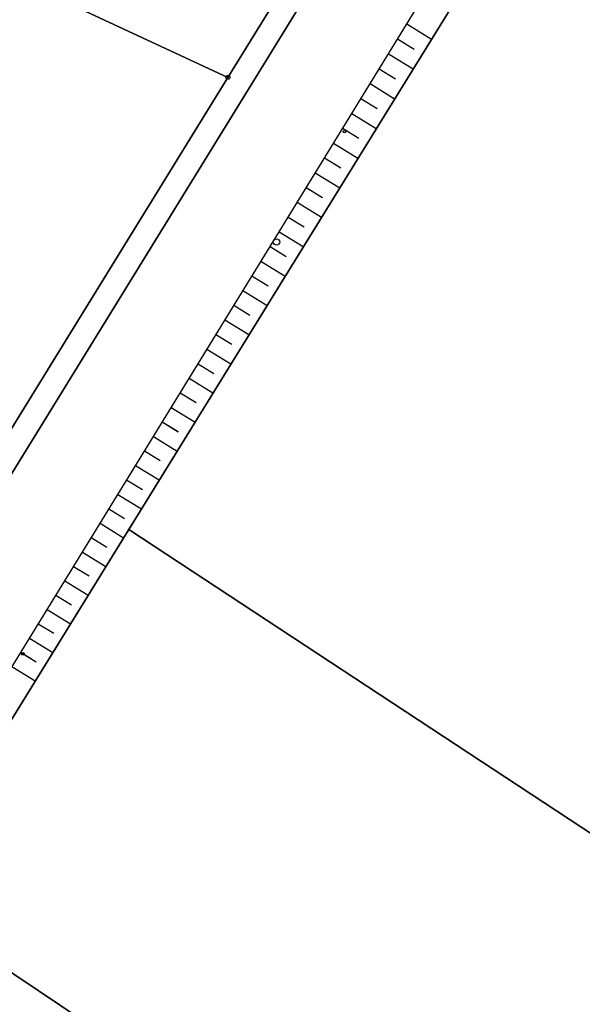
# Model space of a CAD drawing. Extents: x 2408905 to 4819478, y 5786105 to 11573663.
# Tile 18 of 39: x 2410016 to 2410089, y 5786674 to 5786802. Entities that reach past the tile are written whole.
import ezdxf

# ---------------------------------------------------------------- set-up
doc = ezdxf.new("R2010")
doc.units = 0
for name, color, linetype in [('K100-FLST_GRENZEN', 40, 'Continuous'), ('K140-KATASTERTOPO', 7, 'Continuous'), ('K145-VERM_PKTE', 7, 'Continuous')]:
    doc.layers.add(name, color=color, linetype=linetype)

# ---------------------------------------------------------------- blocks, each defined once
blk = doc.blocks.new('128')
at = {"color": 250, "linetype": 'Continuous'}
blk.add_circle((0, 0), 0.5, dxfattribs=at)
blk = doc.blocks.new('122')
at = {"color": 11, "linetype": 'Continuous'}
blk.add_circle((0, 0), 1.25, dxfattribs=at)
blk = doc.blocks.new('251')
at = {"color": 40, "linetype": 'Continuous'}
blk.add_circle((0, 0), 0.175, dxfattribs=at)
blk = doc.blocks.new('GRENZSTEIN')
at = {"color": 7, "linetype": 'Continuous'}
blk.add_circle((0, 0), 0.75, dxfattribs=at)

msp = doc.modelspace()

# ---------------------------------------------------------------- linework, layer by layer
at = {"layer": 'K100-FLST_GRENZEN', "color": 250}
for points in [[(2409942.979, 5786594.967), (2409996.247, 5786681.33), (2410000.358, 5786687.984), (2410029.923, 5786735.841), (2410090.49, 5786833.877), (2410151.056, 5786931.913), (2410176.084, 5786972.424), (2410182.635, 5786983.027), (2410175.94, 5786985.231), (2410171.788, 5786986.597), (2410166.243, 5786988.422), (2410124.468, 5786921.005), (2410106.04, 5786891.267), (2410103.841, 5786887.697), (2410077.643, 5786845.173), (2410073.706, 5786838.781), (2410071.878, 5786835.813), (2410004.876, 5786727.078), (2410001.393, 5786721.437), (2409999.874, 5786718.982), (2409982.028, 5786690), (2409945.76, 5786631.418)], [(2410059.507, 5786648.343), (2410000.358, 5786687.984), (2409996.247, 5786681.33), (2409942.979, 5786594.967)]]:
    msp.add_lwpolyline(points, dxfattribs=at)
for points in [[(2410085.403, 5786699.357), (2410228.085, 5786605.528), (2410220.306, 5786675.062), (2410206.917, 5786818.442), (2410193.529, 5786961.822), (2410188.734, 5786971.028), (2410181.216, 5786973.867), (2410151.056, 5786931.913), (2410090.49, 5786833.877), (2410029.923, 5786735.841)], [(2410042.789, 5786794.435), (2410070.895, 5786839.97), (2410047.92, 5786854.171), (2410018.134, 5786805.914)], [(2409865.705, 5786503.032), (2409871.977, 5786513.4), (2409880.784, 5786525.842), (2409941.582, 5786624.67), (2409945.76, 5786631.418), (2409982.028, 5786690), (2409999.874, 5786718.982), (2410003.076, 5786724.157), (2410004.876, 5786727.078), (2410071.878, 5786835.813), (2410070.895, 5786839.97), (2410042.789, 5786794.435), (2410026.732, 5786768.42), (2410002.225, 5786728.715), (2409997.895, 5786721.695), (2409976.274, 5786686.62), (2409963.108, 5786665.26), (2409961.955, 5786663.388), (2409942.765, 5786632.257), (2409938.728, 5786625.591), (2409896.004, 5786556.459), (2409866.307, 5786508.406), (2409863.72, 5786504.219)], [(2409969.979, 5786739.614), (2410002.225, 5786728.715), (2410026.732, 5786768.42), (2410042.789, 5786794.435), (2410018.134, 5786805.914), (2410014.609, 5786807.555), (2410000.221, 5786786.092), (2409991.215, 5786772.657), (2409982.352, 5786759.418), (2409978.561, 5786753.52), (2409975.348, 5786748.314)], [(2410000.358, 5786687.984), (2410059.507, 5786648.343), (2410071.587, 5786640.247), (2410078.862, 5786635.372), (2410166.662, 5786576.54), (2410235.245, 5786530.582), (2410236.388, 5786531.243), (2410228.085, 5786605.528), (2410085.403, 5786699.357), (2410029.923, 5786735.841)]]:
    msp.add_lwpolyline(points, close=True, dxfattribs=at)
at = {"layer": 'K140-KATASTERTOPO', "color": 250}
msp.add_polyline3d([(2409877.985, 5786497.408, 0), (2409892.282, 5786520.624, 0), (2409935.544, 5786587.197, 0), (2409986.243, 5786671.594, 0), (2410084.793, 5786831.999, 0), (2410113.675, 5786878.996, 0), (2410143.567, 5786926.839, 0), (2410159.5, 5786949.228, 0), (2410176.084, 5786972.424, 0), (2410182.635, 5786983.027, 0), (2410181.216, 5786973.867, 0), (2410151.056, 5786931.913, 0), (2410029.923, 5786735.841, 0), (2410000.358, 5786687.984, 0), (2409996.247, 5786681.33, 0), (2409942.979, 5786594.967, 0), (2409941.473, 5786592.525, 0), (2409940.363, 5786590.727, 0), (2409928.208, 5786571.033, 0), (2409895.508, 5786518.057, 0), (2409877.678, 5786489.314, 0), (2409877.985, 5786497.408, 0)], close=True, dxfattribs=at)
msp.add_polyline3d([(2409877.985, 5786497.408, 0), (2409892.282, 5786520.624, 0), (2409935.544, 5786587.197, 0), (2409986.243, 5786671.594, 0), (2410084.793, 5786831.999, 0), (2410113.675, 5786878.996, 0), (2410143.567, 5786926.839, 0), (2410159.5, 5786949.228, 0), (2410176.084, 5786972.424, 0), (2410182.635, 5786983.027, 0), (2410181.216, 5786973.867, 0), (2410151.056, 5786931.913, 0), (2410029.923, 5786735.841, 0), (2410000.358, 5786687.984, 0), (2409996.247, 5786681.33, 0), (2409942.979, 5786594.967, 0), (2409941.473, 5786592.525, 0), (2409940.363, 5786590.727, 0), (2409928.208, 5786571.033, 0), (2409895.508, 5786518.057, 0), (2409877.678, 5786489.314, 0), (2409877.985, 5786497.408, 0)], close=True, dxfattribs=at)
for points in [[(2410065.969, 5786801.361, 0), (2410069.182, 5786799.387, 0)], [(2410065.969, 5786801.361, 0), (2410069.182, 5786799.387, 0)], [(2410064.779, 5786799.423, 0), (2410066.917, 5786798.109, 0)], [(2410064.779, 5786799.423, 0), (2410066.917, 5786798.109, 0)], [(2410063.59, 5786797.487, 0), (2410066.792, 5786795.52, 0)], [(2410063.59, 5786797.487, 0), (2410066.792, 5786795.52, 0)], [(2410062.402, 5786795.554, 0), (2410064.534, 5786794.244, 0)], [(2410062.402, 5786795.554, 0), (2410064.534, 5786794.244, 0)], [(2410061.215, 5786793.622, 0), (2410064.408, 5786791.66, 0)], [(2410061.215, 5786793.622, 0), (2410064.408, 5786791.66, 0)], [(2410060.03, 5786791.693, 0), (2410062.155, 5786790.387, 0)], [(2410060.03, 5786791.693, 0), (2410062.155, 5786790.387, 0)], [(2410058.845, 5786789.765, 0), (2410062.029, 5786787.809, 0)], [(2410058.845, 5786789.765, 0), (2410062.029, 5786787.809, 0)], [(2410057.663, 5786787.84, 0), (2410059.782, 5786786.538, 0)], [(2410057.663, 5786787.84, 0), (2410059.782, 5786786.538, 0)], [(2410056.481, 5786785.917, 0), (2410059.655, 5786783.967, 0)], [(2410056.481, 5786785.917, 0), (2410059.655, 5786783.967, 0)], [(2410055.301, 5786783.996, 0), (2410057.414, 5786782.698, 0)], [(2410055.301, 5786783.996, 0), (2410057.414, 5786782.698, 0)], [(2410054.122, 5786782.077, 0), (2410057.286, 5786780.133, 0)], [(2410054.122, 5786782.077, 0), (2410057.286, 5786780.133, 0)], [(2410052.944, 5786780.16, 0), (2410055.051, 5786778.866, 0)], [(2410052.944, 5786780.16, 0), (2410055.051, 5786778.866, 0)], [(2410051.768, 5786778.245, 0), (2410054.923, 5786776.307, 0)], [(2410051.768, 5786778.245, 0), (2410054.923, 5786776.307, 0)], [(2410050.592, 5786776.332, 0), (2410052.693, 5786775.042, 0)], [(2410050.592, 5786776.332, 0), (2410052.693, 5786775.042, 0)], [(2410049.418, 5786774.422, 0), (2410052.564, 5786772.489, 0)], [(2410049.419, 5786774.422, 0), (2410052.564, 5786772.489, 0)], [(2410048.246, 5786772.513, 0), (2410050.34, 5786771.226, 0)], [(2410048.246, 5786772.513, 0), (2410050.34, 5786771.227, 0)], [(2410047.074, 5786770.606, 0), (2410050.211, 5786768.68, 0)], [(2410047.075, 5786770.606, 0), (2410050.211, 5786768.68, 0)], [(2410045.904, 5786768.702, 0), (2410047.992, 5786767.419, 0)], [(2410045.904, 5786768.702, 0), (2410047.992, 5786767.419, 0)], [(2410044.736, 5786766.8, 0), (2410047.862, 5786764.879, 0)], [(2410044.736, 5786766.799, 0), (2410047.862, 5786764.878, 0)], [(2410043.568, 5786764.899, 0), (2410045.649, 5786763.62, 0)], [(2410043.568, 5786764.899, 0), (2410045.649, 5786763.62, 0)], [(2410042.402, 5786763.001, 0), (2410045.519, 5786761.085, 0)], [(2410042.402, 5786763.001, 0), (2410045.519, 5786761.086, 0)], [(2410041.237, 5786761.105, 0), (2410043.312, 5786759.83, 0)], [(2410041.237, 5786761.104, 0), (2410043.312, 5786759.829, 0)], [(2410040.073, 5786759.21, 0), (2410043.181, 5786757.301, 0)], [(2410040.073, 5786759.21, 0), (2410043.181, 5786757.301, 0)], [(2410038.91, 5786757.318, 0), (2410040.979, 5786756.047, 0)], [(2410038.91, 5786757.318, 0), (2410040.979, 5786756.047, 0)], [(2410037.749, 5786755.428, 0), (2410040.848, 5786753.524, 0)], [(2410037.749, 5786755.428, 0), (2410040.848, 5786753.524, 0)], [(2410036.589, 5786753.54, 0), (2410038.652, 5786752.273, 0)], [(2410036.589, 5786753.54, 0), (2410038.652, 5786752.273, 0)], [(2410035.43, 5786751.654, 0), (2410038.52, 5786749.756, 0)], [(2410035.43, 5786751.654, 0), (2410038.52, 5786749.756, 0)], [(2410034.273, 5786749.77, 0), (2410036.329, 5786748.506, 0)], [(2410034.273, 5786749.77, 0), (2410036.329, 5786748.507, 0)], [(2410033.117, 5786747.888, 0), (2410036.196, 5786745.996, 0)], [(2410033.117, 5786747.888, 0), (2410036.197, 5786745.996, 0)], [(2410031.962, 5786746.008, 0), (2410034.012, 5786744.748, 0)], [(2410031.962, 5786746.008, 0), (2410034.012, 5786744.749, 0)], [(2410030.808, 5786744.13, 0), (2410033.878, 5786742.243, 0)], [(2410030.808, 5786744.13, 0), (2410033.879, 5786742.244, 0)], [(2410029.655, 5786742.254, 0), (2410031.699, 5786740.998, 0)], [(2410029.656, 5786742.254, 0), (2410031.7, 5786740.999, 0)], [(2410028.504, 5786740.381, 0), (2410031.566, 5786738.5, 0)], [(2410028.504, 5786740.38, 0), (2410031.565, 5786738.499, 0)], [(2410027.354, 5786738.509, 0), (2410029.392, 5786737.257, 0)], [(2410027.354, 5786738.509, 0), (2410029.392, 5786737.257, 0)], [(2410026.205, 5786736.639, 0), (2410029.257, 5786734.764, 0)], [(2410026.206, 5786736.639, 0), (2410029.258, 5786734.764, 0)], [(2410025.058, 5786734.771, 0), (2410027.09, 5786733.523, 0)], [(2410025.058, 5786734.771, 0), (2410027.09, 5786733.523, 0)], [(2410023.912, 5786732.906, 0), (2410026.955, 5786731.036, 0)], [(2410023.912, 5786732.905, 0), (2410026.954, 5786731.036, 0)], [(2410022.767, 5786731.042, 0), (2410024.792, 5786729.797, 0)], [(2410022.767, 5786731.042, 0), (2410024.792, 5786729.798, 0)], [(2410021.623, 5786729.18, 0), (2410024.656, 5786727.316, 0)], [(2410021.623, 5786729.18, 0), (2410024.657, 5786727.316, 0)], [(2410020.48, 5786727.321, 0), (2410022.5, 5786726.08, 0)], [(2410020.48, 5786727.32, 0), (2410022.5, 5786726.079, 0)], [(2410019.339, 5786725.463, 0), (2410022.364, 5786723.605, 0)], [(2410019.339, 5786725.462, 0), (2410022.363, 5786723.604, 0)], [(2410018.199, 5786723.607, 0), (2410020.212, 5786722.37, 0)], [(2410018.199, 5786723.607, 0), (2410020.212, 5786722.37, 0)], [(2410017.06, 5786721.753, 0), (2410020.075, 5786719.9, 0)], [(2410017.06, 5786721.753, 0), (2410020.076, 5786719.901, 0)], [(2410015.922, 5786719.902, 0), (2410017.93, 5786718.669, 0)], [(2410015.922, 5786719.901, 0), (2410017.929, 5786718.668, 0)], [(2410014.786, 5786718.052, 0), (2410017.792, 5786716.205, 0)], [(2410014.786, 5786718.051, 0), (2410017.792, 5786716.204, 0)]]:
    msp.add_polyline3d(points, dxfattribs=at)

# ---------------------------------------------------------------- block references
at = {"layer": 'K100-FLST_GRENZEN', "color": 250, "xscale": 0.333, "yscale": 0.333}
for name, p in [('GRENZSTEIN', (2410042.789, 5786794.435)), ('251', (2410029.923, 5786735.841))]:
    msp.add_blockref(name, p, dxfattribs=at)
at = {"layer": 'K145-VERM_PKTE', "color": 250, "xscale": 0.333, "yscale": 0.333}
for name, p in [('128', (2410057.907, 5786787.396)), ('122', (2410049.085, 5786773.094)), ('128', (2410016.2, 5786719.714))]:
    msp.add_blockref(name, p, dxfattribs=at)

doc.saveas('drawing.dxf')
